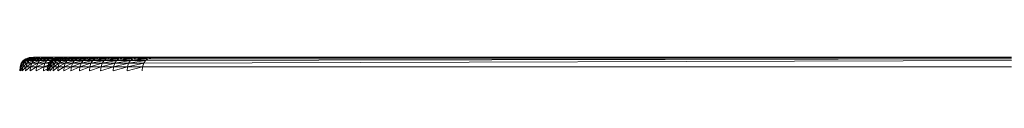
# Model space of a CAD drawing. Extents: x 180 to 9540, y 54 to 2910.
# Tile 65 of 82: x 8028.157 to 8064.035, y 1148.117 to 1148.617. Entities that reach past the tile are written whole.
import ezdxf
from ezdxf.xclip import XClip

# ---------------------------------------------------------------- set-up
doc = ezdxf.new("R2010")
doc.units = 0
doc.header["$MEASUREMENT"] = 0
doc.header["$XCLIPFRAME"] = 0
doc.layers.add('320-W Umeblowanie U_floe', color=7, linetype='Continuous')
doc.layers.add('820-G Rysunki Obrazki', color=7, linetype='Continuous')

# ---------------------------------------------------------------- blocks, each defined once
blk = doc.blocks.new('Rysunek_2_2', base_point=(4248.051, 809.799))
at = {"layer": '320-W Umeblowanie U_floe', "color": 150, "linetype": 'Continuous', "lineweight": 0, "ltscale": 0.5}
for p, q in [((8028.282, 1148.492), (8028.212, 1148.394)), ((8028.236, 1148.394), (8028.306, 1148.492)), ((8028.236, 1148.394), (8028.378, 1148.492)), ((8028.379, 1148.561), (8028.282, 1148.492)), ((8028.306, 1148.492), (8028.403, 1148.561)), ((8028.306, 1148.492), (8028.475, 1148.561)), ((8028.306, 1148.492), (8028.378, 1148.492)), ((8028.378, 1148.492), (8028.306, 1148.492)), ((8028.308, 1148.394), (8028.378, 1148.492)), ((8028.308, 1148.394), (8028.498, 1148.492)), ((8028.378, 1148.492), (8028.475, 1148.561)), ((8028.378, 1148.492), (8028.595, 1148.561)), ((8028.378, 1148.492), (8028.498, 1148.492)), ((8028.379, 1148.561), (8028.528, 1148.603)), ((8028.504, 1148.603), (8028.379, 1148.561)), ((8028.403, 1148.561), (8028.528, 1148.603)), ((8028.403, 1148.561), (8028.6, 1148.603)), ((8028.403, 1148.561), (8028.475, 1148.561)), ((8028.475, 1148.561), (8028.403, 1148.561)), ((8028.429, 1148.394), (8028.498, 1148.492)), ((8028.429, 1148.394), (8028.666, 1148.492)), ((8028.475, 1148.561), (8028.6, 1148.603)), ((8028.475, 1148.561), (8028.72, 1148.603)), ((8028.475, 1148.561), (8028.595, 1148.561)), ((8028.498, 1148.492), (8028.595, 1148.561)), ((8028.498, 1148.492), (8028.763, 1148.561)), ((8028.498, 1148.492), (8028.666, 1148.492)), ((8028.528, 1148.603), (8028.504, 1148.603)), ((8028.528, 1148.603), (8028.681, 1148.617)), ((8028.681, 1148.617), (8028.528, 1148.603)), ((8028.595, 1148.561), (8028.72, 1148.603)), ((8028.595, 1148.561), (8028.889, 1148.603)), ((8028.595, 1148.561), (8028.763, 1148.561)), ((8028.597, 1148.394), (8028.666, 1148.492)), ((8028.597, 1148.394), (8028.883, 1148.492)), ((8028.6, 1148.603), (8028.753, 1148.617)), ((8028.753, 1148.617), (8028.6, 1148.603)), ((8028.6, 1148.603), (8028.873, 1148.617)), ((8028.681, 1148.617), (8028.657, 1148.617)), ((8028.666, 1148.492), (8028.763, 1148.561)), ((8028.666, 1148.492), (8028.98, 1148.561)), ((8028.666, 1148.492), (8028.883, 1148.492)), ((8028.753, 1148.617), (8028.681, 1148.617)), ((8028.72, 1148.603), (8028.873, 1148.617)), ((8028.873, 1148.617), (8028.72, 1148.603)), ((8028.72, 1148.603), (8029.041, 1148.617)), ((8028.873, 1148.617), (8028.753, 1148.617)), ((8028.763, 1148.561), (8028.889, 1148.603)), ((8028.763, 1148.561), (8029.105, 1148.603)), ((8028.763, 1148.561), (8028.98, 1148.561)), ((8028.813, 1148.394), (8028.883, 1148.492)), ((8028.813, 1148.394), (8029.147, 1148.492)), ((8029.041, 1148.617), (8028.873, 1148.617)), ((8028.883, 1148.492), (8028.98, 1148.561)), ((8028.883, 1148.492), (8029.244, 1148.561)), ((8028.883, 1148.492), (8029.147, 1148.492)), ((8028.889, 1148.603), (8029.041, 1148.617)), ((8029.041, 1148.617), (8028.889, 1148.603)), ((8028.889, 1148.603), (8029.258, 1148.617)), ((8028.98, 1148.561), (8029.105, 1148.603)), ((8028.98, 1148.561), (8029.369, 1148.603)), ((8028.98, 1148.561), (8029.244, 1148.561)), ((8029.258, 1148.617), (8029.041, 1148.617)), ((8029.077, 1148.394), (8029.147, 1148.492)), ((8029.105, 1148.603), (8029.258, 1148.617)), ((8029.105, 1148.603), (8029.522, 1148.617)), ((8029.369, 1148.603), (8029.105, 1148.603)), ((8029.147, 1148.492), (8029.244, 1148.561)), ((8029.147, 1148.492), (8029.33, 1148.523)), ((8029.147, 1148.492), (8029.286, 1148.492)), ((8029.286, 1148.492), (8029.217, 1148.394)), ((8029.241, 1148.394), (8029.31, 1148.492)), ((8029.241, 1148.394), (8029.382, 1148.492)), ((8029.244, 1148.561), (8029.369, 1148.603)), ((8029.244, 1148.561), (8029.439, 1148.58)), ((8029.244, 1148.561), (8029.383, 1148.561)), ((8029.522, 1148.617), (8029.258, 1148.617)), ((8029.383, 1148.561), (8029.286, 1148.492)), ((8029.31, 1148.492), (8029.407, 1148.561)), ((8029.31, 1148.492), (8029.48, 1148.561)), ((8029.31, 1148.492), (8029.382, 1148.492)), ((8029.382, 1148.492), (8029.31, 1148.492)), ((8029.313, 1148.394), (8029.382, 1148.492)), ((8029.313, 1148.394), (8029.502, 1148.492)), ((8029.369, 1148.603), (8029.522, 1148.617)), ((8029.522, 1148.617), (8029.369, 1148.603)), ((8029.382, 1148.492), (8029.48, 1148.561)), ((8029.382, 1148.492), (8029.6, 1148.561)), ((8029.382, 1148.492), (8029.502, 1148.492)), ((8029.383, 1148.561), (8029.532, 1148.603)), ((8029.508, 1148.603), (8029.383, 1148.561)), ((8029.407, 1148.561), (8029.532, 1148.603)), ((8029.407, 1148.561), (8029.605, 1148.603)), ((8029.407, 1148.561), (8029.48, 1148.561)), ((8029.48, 1148.561), (8029.407, 1148.561)), ((8029.433, 1148.394), (8029.502, 1148.492)), ((8029.433, 1148.394), (8029.671, 1148.492)), ((8029.48, 1148.561), (8029.605, 1148.603)), ((8029.48, 1148.561), (8029.725, 1148.603)), ((8029.48, 1148.561), (8029.6, 1148.561)), ((8029.502, 1148.492), (8029.6, 1148.561)), ((8029.502, 1148.492), (8029.768, 1148.561)), ((8029.502, 1148.492), (8029.671, 1148.492)), ((8029.532, 1148.603), (8029.508, 1148.603)), ((8029.661, 1148.617), (8029.522, 1148.617)), ((8029.532, 1148.603), (8029.685, 1148.617)), ((8029.685, 1148.617), (8029.532, 1148.603)), ((8029.6, 1148.561), (8029.725, 1148.603)), ((8029.6, 1148.561), (8029.893, 1148.603)), ((8029.6, 1148.561), (8029.768, 1148.561)), ((8029.601, 1148.394), (8029.671, 1148.492)), ((8029.601, 1148.394), (8029.887, 1148.492)), ((8029.605, 1148.603), (8029.757, 1148.617)), ((8029.757, 1148.617), (8029.605, 1148.603)), ((8029.605, 1148.603), (8029.877, 1148.617)), ((8029.685, 1148.617), (8029.661, 1148.617)), ((8029.671, 1148.492), (8029.768, 1148.561)), ((8029.671, 1148.492), (8029.984, 1148.561)), ((8029.671, 1148.492), (8029.887, 1148.492)), ((8029.757, 1148.617), (8029.685, 1148.617)), ((8029.725, 1148.603), (8029.877, 1148.617)), ((8029.877, 1148.617), (8029.725, 1148.603)), ((8029.725, 1148.603), (8030.046, 1148.617)), ((8029.877, 1148.617), (8029.757, 1148.617)), ((8029.768, 1148.561), (8029.893, 1148.603)), ((8029.768, 1148.561), (8030.109, 1148.603)), ((8029.768, 1148.561), (8029.984, 1148.561)), ((8029.817, 1148.394), (8029.887, 1148.492)), ((8029.817, 1148.394), (8030.151, 1148.492)), ((8030.046, 1148.617), (8029.877, 1148.617)), ((8029.887, 1148.492), (8029.984, 1148.561)), ((8029.887, 1148.492), (8030.248, 1148.561)), ((8029.887, 1148.492), (8030.151, 1148.492)), ((8029.893, 1148.603), (8030.046, 1148.617)), ((8030.046, 1148.617), (8029.893, 1148.603)), ((8029.893, 1148.603), (8030.262, 1148.617)), ((8029.984, 1148.561), (8030.109, 1148.603)), ((8029.984, 1148.561), (8030.373, 1148.603)), ((8029.984, 1148.561), (8030.248, 1148.561)), ((8030.262, 1148.617), (8030.046, 1148.617)), ((8030.082, 1148.394), (8030.151, 1148.492)), ((8030.082, 1148.394), (8030.464, 1148.492)), ((8030.109, 1148.603), (8030.262, 1148.617)), ((8030.109, 1148.603), (8030.526, 1148.617)), ((8030.373, 1148.603), (8030.109, 1148.603)), ((8030.151, 1148.492), (8030.248, 1148.561)), ((8030.151, 1148.492), (8030.561, 1148.561)), ((8030.151, 1148.492), (8030.464, 1148.492)), ((8030.248, 1148.561), (8030.373, 1148.603)), ((8030.248, 1148.561), (8030.686, 1148.603)), ((8030.248, 1148.561), (8030.561, 1148.561)), ((8030.526, 1148.617), (8030.262, 1148.617)), ((8030.373, 1148.603), (8030.526, 1148.617)), ((8030.373, 1148.603), (8030.839, 1148.617)), ((8030.686, 1148.603), (8030.373, 1148.603)), ((8030.394, 1148.394), (8030.464, 1148.492)), ((8030.394, 1148.394), (8030.824, 1148.492)), ((8030.464, 1148.492), (8030.921, 1148.561)), ((8030.464, 1148.492), (8030.561, 1148.561)), ((8030.464, 1148.492), (8030.824, 1148.492)), ((8030.839, 1148.617), (8030.526, 1148.617)), ((8030.561, 1148.561), (8030.686, 1148.603)), ((8030.561, 1148.561), (8031.046, 1148.603)), ((8030.561, 1148.561), (8030.921, 1148.561)), ((8030.686, 1148.603), (8030.839, 1148.617)), ((8030.686, 1148.603), (8031.199, 1148.617)), ((8031.046, 1148.603), (8030.686, 1148.603)), ((8030.754, 1148.394), (8030.824, 1148.492)), ((8030.754, 1148.394), (8031.232, 1148.492)), ((8030.824, 1148.492), (8030.921, 1148.561)), ((8030.824, 1148.492), (8031.33, 1148.561)), ((8030.824, 1148.492), (8031.232, 1148.492)), ((8031.199, 1148.617), (8030.839, 1148.617)), ((8030.921, 1148.561), (8031.046, 1148.603)), ((8030.921, 1148.561), (8031.455, 1148.603)), ((8030.921, 1148.561), (8031.33, 1148.561)), ((8031.046, 1148.603), (8031.199, 1148.617)), ((8031.046, 1148.603), (8031.607, 1148.617)), ((8031.455, 1148.603), (8031.046, 1148.603)), ((8031.163, 1148.394), (8031.232, 1148.492)), ((8031.163, 1148.394), (8031.689, 1148.492)), ((8031.607, 1148.617), (8031.199, 1148.617)), ((8031.232, 1148.492), (8031.33, 1148.561)), ((8031.232, 1148.492), (8031.786, 1148.561)), ((8031.232, 1148.492), (8031.689, 1148.492)), ((8031.33, 1148.561), (8031.455, 1148.603)), ((8031.33, 1148.561), (8031.911, 1148.603)), ((8031.33, 1148.561), (8031.786, 1148.561)), ((8031.455, 1148.603), (8031.607, 1148.617)), ((8031.455, 1148.603), (8032.064, 1148.617)), ((8031.455, 1148.603), (8031.911, 1148.603)), ((8032.064, 1148.617), (8031.607, 1148.617)), ((8031.619, 1148.394), (8031.689, 1148.492)), ((8031.619, 1148.394), (8032.193, 1148.492)), ((8031.689, 1148.492), (8031.786, 1148.561)), ((8031.689, 1148.492), (8032.291, 1148.561)), ((8031.689, 1148.492), (8032.193, 1148.492)), ((8031.786, 1148.561), (8031.911, 1148.603)), ((8031.786, 1148.561), (8032.416, 1148.603)), ((8031.786, 1148.561), (8032.291, 1148.561)), ((8031.911, 1148.603), (8032.064, 1148.617)), ((8031.911, 1148.603), (8032.568, 1148.617)), ((8031.911, 1148.603), (8032.416, 1148.603)), ((8032.064, 1148.617), (8032.568, 1148.617)), ((8032.124, 1148.394), (8032.193, 1148.492)), ((8032.124, 1148.394), (8032.746, 1148.492)), ((8032.193, 1148.492), (8032.291, 1148.561)), ((8032.193, 1148.492), (8032.843, 1148.561)), ((8032.193, 1148.492), (8032.746, 1148.492)), ((8032.291, 1148.561), (8032.416, 1148.603)), ((8032.291, 1148.561), (8032.968, 1148.603)), ((8032.291, 1148.561), (8032.843, 1148.561)), ((8032.416, 1148.603), (8032.568, 1148.617)), ((8032.416, 1148.603), (8033.121, 1148.617)), ((8032.416, 1148.603), (8032.968, 1148.603)), ((8032.568, 1148.617), (8033.121, 1148.617)), ((8064.293, 1148.492), (8032.676, 1148.394)), ((8032.676, 1148.394), (8032.746, 1148.492)), ((8064.293, 1148.561), (8032.746, 1148.492)), ((8032.746, 1148.492), (8032.843, 1148.561)), ((8032.843, 1148.561), (8032.968, 1148.603)), ((8064.293, 1148.561), (8032.843, 1148.561)), ((8032.968, 1148.603), (8033.121, 1148.617)), ((8064.293, 1148.603), (8032.968, 1148.603)), ((8033.121, 1148.617), (8064.293, 1148.603)), ((8033.121, 1148.617), (8064.293, 1148.617)), ((8028.171, 1148.269), (8028.157, 1148.117)), ((8028.212, 1148.394), (8028.171, 1148.269)), ((8028.181, 1148.117), (8028.195, 1148.269)), ((8028.181, 1148.117), (8028.267, 1148.269)), ((8028.195, 1148.269), (8028.236, 1148.394)), ((8028.195, 1148.269), (8028.308, 1148.394)), ((8028.195, 1148.269), (8028.267, 1148.269)), ((8028.267, 1148.269), (8028.195, 1148.269)), ((8028.236, 1148.394), (8028.308, 1148.394)), ((8028.308, 1148.394), (8028.236, 1148.394)), ((8028.253, 1148.117), (8028.267, 1148.269)), ((8028.253, 1148.117), (8028.387, 1148.269)), ((8028.267, 1148.269), (8028.308, 1148.394)), ((8028.267, 1148.269), (8028.429, 1148.394)), ((8028.267, 1148.269), (8028.387, 1148.269)), ((8028.308, 1148.394), (8028.429, 1148.394)), ((8028.373, 1148.117), (8028.387, 1148.269)), ((8028.373, 1148.117), (8028.555, 1148.269)), ((8028.387, 1148.269), (8028.429, 1148.394)), ((8028.387, 1148.269), (8028.597, 1148.394)), ((8028.387, 1148.269), (8028.555, 1148.269)), ((8028.429, 1148.394), (8028.597, 1148.394)), ((8028.541, 1148.117), (8028.555, 1148.269)), ((8028.541, 1148.117), (8028.771, 1148.269)), ((8028.555, 1148.269), (8028.597, 1148.394)), ((8028.555, 1148.269), (8028.813, 1148.394)), ((8028.555, 1148.269), (8028.771, 1148.269)), ((8028.597, 1148.394), (8028.813, 1148.394)), ((8028.757, 1148.117), (8028.771, 1148.269)), ((8028.757, 1148.117), (8029.036, 1148.269)), ((8028.771, 1148.269), (8028.813, 1148.394)), ((8028.771, 1148.269), (8029.077, 1148.394)), ((8028.771, 1148.269), (8029.036, 1148.269)), ((8028.813, 1148.394), (8029.077, 1148.394)), ((8029.022, 1148.117), (8029.036, 1148.269)), ((8029.022, 1148.117), (8029.167, 1148.185)), ((8029.036, 1148.269), (8029.077, 1148.394)), ((8029.036, 1148.269), (8029.194, 1148.325)), ((8029.036, 1148.269), (8029.175, 1148.269)), ((8029.077, 1148.394), (8029.248, 1148.438)), ((8029.077, 1148.394), (8029.217, 1148.394)), ((8029.175, 1148.269), (8029.161, 1148.117)), ((8029.217, 1148.394), (8029.175, 1148.269)), ((8029.185, 1148.117), (8029.199, 1148.269)), ((8029.185, 1148.117), (8029.271, 1148.269)), ((8029.199, 1148.269), (8029.241, 1148.394)), ((8029.199, 1148.269), (8029.313, 1148.394)), ((8029.199, 1148.269), (8029.271, 1148.269)), ((8029.271, 1148.269), (8029.199, 1148.269)), ((8029.241, 1148.394), (8029.313, 1148.394)), ((8029.313, 1148.394), (8029.241, 1148.394)), ((8029.257, 1148.117), (8029.271, 1148.269)), ((8029.257, 1148.117), (8029.391, 1148.269)), ((8029.271, 1148.269), (8029.313, 1148.394)), ((8029.271, 1148.269), (8029.433, 1148.394)), ((8029.271, 1148.269), (8029.391, 1148.269)), ((8029.313, 1148.394), (8029.433, 1148.394)), ((8029.377, 1148.117), (8029.391, 1148.269)), ((8029.377, 1148.117), (8029.559, 1148.269)), ((8029.391, 1148.269), (8029.433, 1148.394)), ((8029.391, 1148.269), (8029.601, 1148.394)), ((8029.391, 1148.269), (8029.559, 1148.269)), ((8029.433, 1148.394), (8029.601, 1148.394)), ((8029.546, 1148.117), (8029.559, 1148.269)), ((8029.546, 1148.117), (8029.776, 1148.269)), ((8029.559, 1148.269), (8029.601, 1148.394)), ((8029.559, 1148.269), (8029.817, 1148.394)), ((8029.559, 1148.269), (8029.776, 1148.269)), ((8029.601, 1148.394), (8029.817, 1148.394)), ((8029.762, 1148.117), (8029.776, 1148.269)), ((8029.762, 1148.117), (8030.04, 1148.269)), ((8029.776, 1148.269), (8029.817, 1148.394)), ((8029.776, 1148.269), (8030.082, 1148.394)), ((8029.776, 1148.269), (8030.04, 1148.269)), ((8029.817, 1148.394), (8030.082, 1148.394)), ((8030.026, 1148.117), (8030.04, 1148.269)), ((8030.026, 1148.117), (8030.352, 1148.269)), ((8030.04, 1148.269), (8030.082, 1148.394)), ((8030.04, 1148.269), (8030.394, 1148.394)), ((8030.04, 1148.269), (8030.352, 1148.269)), ((8030.082, 1148.394), (8030.394, 1148.394)), ((8030.338, 1148.117), (8030.352, 1148.269)), ((8030.338, 1148.117), (8030.713, 1148.269)), ((8030.352, 1148.269), (8030.394, 1148.394)), ((8030.352, 1148.269), (8030.754, 1148.394)), ((8030.352, 1148.269), (8030.713, 1148.269)), ((8030.394, 1148.394), (8030.754, 1148.394)), ((8030.699, 1148.117), (8030.713, 1148.269)), ((8030.699, 1148.117), (8031.121, 1148.269)), ((8030.713, 1148.269), (8030.754, 1148.394)), ((8030.713, 1148.269), (8031.163, 1148.394)), ((8030.713, 1148.269), (8031.121, 1148.269)), ((8030.754, 1148.394), (8031.163, 1148.394)), ((8031.107, 1148.117), (8031.121, 1148.269)), ((8031.107, 1148.117), (8031.578, 1148.269)), ((8031.121, 1148.269), (8031.163, 1148.394)), ((8031.121, 1148.269), (8031.619, 1148.394)), ((8031.121, 1148.269), (8031.578, 1148.269)), ((8031.163, 1148.394), (8031.619, 1148.394)), ((8031.564, 1148.117), (8031.578, 1148.269)), ((8031.564, 1148.117), (8032.082, 1148.269)), ((8031.578, 1148.269), (8031.619, 1148.394)), ((8031.578, 1148.269), (8032.124, 1148.394)), ((8031.578, 1148.269), (8032.082, 1148.269)), ((8031.619, 1148.394), (8032.124, 1148.394)), ((8032.068, 1148.117), (8032.082, 1148.269)), ((8032.068, 1148.117), (8032.635, 1148.269)), ((8032.082, 1148.269), (8032.124, 1148.394)), ((8032.082, 1148.269), (8032.676, 1148.394)), ((8032.082, 1148.269), (8032.635, 1148.269)), ((8032.124, 1148.394), (8032.676, 1148.394)), ((8032.621, 1148.117), (8032.635, 1148.269)), ((8032.635, 1148.269), (8032.676, 1148.394)), ((8064.293, 1148.269), (8032.635, 1148.269))]:
    blk.add_line(p, q, dxfattribs=at)

msp = doc.modelspace()

# ---------------------------------------------------------------- block references
at = {"layer": '820-G Rysunki Obrazki', "color": 7, "linetype": 'Continuous', "lineweight": 13, "ltscale": 0.1}
ref = msp.add_blockref('Rysunek_2_2', (4248.051, 809.799), dxfattribs=at)
XClip(ref).set_block_clipping_path([(4133.6196216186, 305.1003815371), (8557.1514411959, 2650.020916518)])

doc.saveas('drawing.dxf')
